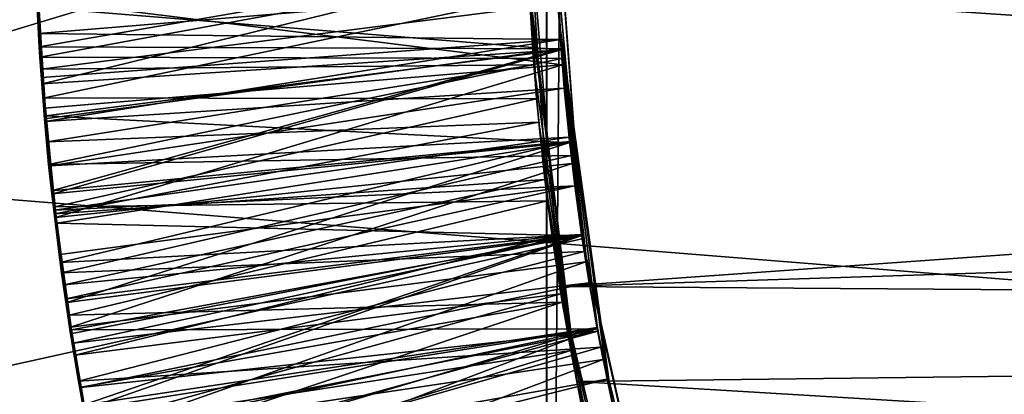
# Model space of a CAD drawing. Header units: metres. Extents: x -258 to 72, y -72 to 102.
# Tile 106 of 256: x -32.545 to -31.726, y -0.439 to -0.127. Entities that reach past the tile are written whole.
import ezdxf

# ---------------------------------------------------------------- set-up
doc = ezdxf.new("R2010")
doc.units = ezdxf.units.M
doc.layers.add('solid_FREESTAND_ASM_SW0005', color=7, linetype='CONTINUOUS')

msp = doc.modelspace()

# ---------------------------------------------------------------- linework, layer by layer
at = {"layer": 'solid_FREESTAND_ASM_SW0005'}
for points in [[(-76.866859, 13.5, 45.799999), (-18.621225, -13.5, 45.799999), (-19.621469, -11.999912, 45.799999)], [(-76.866859, -13.5, 45.799999), (-18.621225, -13.5, 45.799999), (-76.866859, 13.5, 45.799999)], [(-76.866859, 13.5, 45.799999), (-19.621469, -11.999912, 45.799999), (-20.501156, -10.426056, 45.799999)], [(-76.866859, 13.5, 45.799999), (-20.501156, -10.426056, 45.799999), (-21.254854, -8.788127, 45.799999)], [(-76.866859, 13.5, 45.799999), (-21.254854, -8.788127, 45.799999), (-21.877932, -7.096202, 45.799999)], [(-76.866859, 13.5, 45.799999), (-21.877932, -7.096202, 45.799999), (-22.366564, -5.36067, 45.799999)], [(-76.866859, 13.5, 45.799999), (-22.366564, -5.36067, 45.799999), (-22.717751, -3.592184, 45.799999)], [(-76.866859, 13.5, 45.799999), (-22.717751, -3.592184, 45.799999), (-22.929329, -1.801623, 45.799999)], [(-76.866859, 13.5, 45.799999), (-22.929329, -1.801623, 45.799999), (-23, 0, 45.799999)], [(-86.5, 5.75, 111.550003), (-86.5, -5.75, 111.550003), (-24.43742, -5.75, 111.550003)], [(-24.43742, 5.75, 111.550003), (-86.5, 5.75, 111.550003), (-24.43742, -5.75, 111.550003)], [(-56.184334, -5.75, 103.550003), (-25.868656, 5.75001, 103.550003), (-26.203732, 3.95151, 103.550003)], [(-56.184334, 5.75, 103.550003), (-25.868656, 5.75001, 103.550003), (-56.184334, -5.75, 103.550003)], [(-56.184334, -5.75, 103.550003), (-26.203732, 3.95151, 103.550003), (-26.217653, 3.858066, 103.550003)], [(-56.184334, -5.75, 103.550003), (-26.217653, 3.858066, 103.550003), (-26.414162, 2.131207, 103.550003)], [(-56.184334, -5.75, 103.550003), (-26.414162, 2.131207, 103.550003), (-26.429197, 1.935864, 103.550003)], [(-56.184334, -5.75, 103.550003), (-26.429197, 1.935864, 103.550003), (-26.49826, 0.303701, 103.550003)], [(-56.184334, -5.75, 103.550003), (-26.49826, 0.303701, 103.550003), (-26.500002, 0.004287, 103.550003)], [(-32.091343, 0.190506, 17.431444), (-32.096073, -0.128362, 17.430874), (-32.106586, -0.000316, 17.4307)], [(-32.097469, -0.103042, 17.539274), (-32.096073, -0.128362, 17.430874), (-32.091343, 0.190506, 17.431444)], [(72.351036, -4.645123, -887), (-72.5, 0, -887), (72.5, 0, -887)], [(72.351036, -4.645123, -887), (-72.351036, -4.645118, -887), (-72.5, 0, -887)], [(-56.184334, -5.75, 103.550003), (-26.500002, 0.004287, 103.550003), (-26.443668, -1.726965, 103.550003)], [(-23.478117, -1.004642, 43.906601), (-36, 0, 43.950001), (-23.5, 0, 43.950001)], [(-36, -1.178601, 20.709772), (-32.099998, 0, 20.65), (-36, 0, 20.65)], [(-32.077057, -0.309577, 20.654114), (-32.099998, 0, 20.65), (-36, -1.178601, 20.709772)], [(-36, -1.178601, 43.890228), (-36, 0, 43.950001), (-23.478117, -1.004642, 43.906601)], [(-32.785225, -3.39164, -872.137024), (-23.200001, 0, -872), (-32.886406, 0, -872.135803)], [(-32.077057, -0.309577, 20.654114), (-32.099995, -0.004846, 20.532688), (-32.099998, 0, 20.65)], [(-46.772224, -0.000009, 18.10837), (-32.106586, -0.000316, 17.4307), (-32.106354, -1.398123, 17.507175)], [(-46.771999, -1.385158, 18.180485), (-46.772224, -0.000009, 18.10837), (-32.106354, -1.398123, 17.507175)], [(-32.785225, -3.39164, -872.137024), (-23.126789, -1.841652, -872), (-23.200001, 0, -872)], [(-32.096073, -0.128362, 17.430874), (-32.106354, -1.398123, 17.507175), (-32.106586, -0.000316, 17.4307)], [(-32.077057, -0.309577, 20.654114), (-32.09848, -0.079903, 20.537138), (-32.099995, -0.004846, 20.532688)], [(-32.123413, -0.014942, 18.700001), (-32.095703, -0.349212, 18.700001), (-27.900597, -0.050076, 18.700001)], [(-32.123413, -0.014942, 18.700001), (-32.120827, -0.107961, 18.353558), (-32.115017, -0.193037, 18.358982)], [(-32.123413, -0.014942, 18.700001), (-32.115017, -0.193037, 18.358982), (-32.10593, -0.277834, 18.364468)], [(-32.123413, -0.014942, 18.700001), (-32.10593, -0.277834, 18.364468), (-32.095703, -0.349212, 18.700001)], [(-32.095703, -0.349212, 18.700001), (-27.911045, -0.215101, 18.700001), (-27.900597, -0.050076, 18.700001)], [(-32.09848, -0.079903, 20.537138), (-32.527935, -0.158395, 20.29011), (-32.532051, -0.069345, 20.285666)], [(-32.53141, -0.089419, 20.188641), (-32.532051, -0.069345, 20.285666), (-32.527935, -0.158395, 20.29011)], [(-32.53141, -0.089419, 20.188641), (-32.528473, -0.14981, 20.191687), (-32.098648, -0.075369, 19.938456)], [(-32.525589, -0.180691, 19.491676), (-32.530785, -0.088825, 19.48695), (-32.098633, -0.075775, 19.736916)], [(-32.528709, -0.117337, 18.688848), (-32.098629, -0.075874, 18.93689), (-32.094456, -0.152504, 18.941402)], [(-32.528473, -0.14981, 20.191687), (-32.094513, -0.151687, 19.943264), (-32.098648, -0.075369, 19.938456)], [(-32.09848, -0.079903, 20.537138), (-32.093929, -0.159571, 20.541899), (-32.527935, -0.158395, 20.29011)], [(-32.525589, -0.180691, 19.491676), (-32.098633, -0.075775, 19.736916), (-32.094467, -0.152336, 19.741411)], [(-32.121357, -0.096462, 17.799999), (-27.90131, -0.074172, 17.799999), (-27.934237, -0.377656, 17.799999)], [(-32.098648, -0.075369, 19.938456), (-32.094513, -0.151687, 19.943264), (-32.098633, -0.075775, 19.736916)], [(-32.094513, -0.151687, 19.943264), (-32.094467, -0.152336, 19.741411), (-32.098633, -0.075775, 19.736916)], [(-32.098381, -0.082467, 19.138397), (-32.094456, -0.152504, 18.941402), (-32.098629, -0.075874, 18.93689)], [(-32.077057, -0.309577, 20.654114), (-32.093929, -0.159571, 20.541899), (-32.09848, -0.079903, 20.537138)], [(-32.53141, -0.089419, 20.188641), (-32.527935, -0.158395, 20.29011), (-32.528473, -0.14981, 20.191687)], [(-32.529858, -0.110553, 19.388636), (-32.530785, -0.088825, 19.48695), (-32.525589, -0.180691, 19.491676)], [(-32.529858, -0.110553, 19.388636), (-32.093521, -0.164842, 19.143293), (-32.098381, -0.082467, 19.138397)], [(-32.098381, -0.082467, 19.138397), (-32.093521, -0.164842, 19.143293), (-32.094456, -0.152504, 18.941402)], [(-32.081631, -0.427988, 17.799999), (-32.121357, -0.096462, 17.799999), (-27.934237, -0.377656, 17.799999)], [(-32.081631, -0.427988, 17.799999), (-32.120369, -0.116903, 18.123634), (-32.121357, -0.096462, 17.799999)], [(-32.52869, -0.138807, 17.789709), (-32.530567, -0.102287, 17.787949), (-32.530312, -0.107913, 17.885397)], [(-32.097469, -0.103042, 17.539274), (-32.530567, -0.102287, 17.787949), (-32.52869, -0.138807, 17.789709)], [(-32.529453, -0.101021, 18.58769), (-32.528709, -0.117337, 18.688848), (-32.523968, -0.192257, 18.592367)], [(-32.120827, -0.107961, 18.353558), (-32.529453, -0.101021, 18.58769), (-32.523968, -0.192257, 18.592367)], [(-32.095078, -0.143719, 17.541758), (-32.097469, -0.103042, 17.539274), (-32.52869, -0.138807, 17.789709)], [(-32.095078, -0.143719, 17.541758), (-32.096073, -0.128362, 17.430874), (-32.097469, -0.103042, 17.539274)], [(-32.120369, -0.116903, 18.123634), (-32.526768, -0.168503, 17.888523), (-32.530312, -0.107913, 17.885397)], [(-32.52869, -0.138807, 17.789709), (-32.530312, -0.107913, 17.885397), (-32.526768, -0.168503, 17.888523)], [(-32.529858, -0.110553, 19.388636), (-32.523987, -0.200988, 19.392847), (-32.093521, -0.164842, 19.143293)], [(-32.529858, -0.110553, 19.388636), (-32.525589, -0.180691, 19.491676), (-32.523987, -0.200988, 19.392847)], [(-32.115017, -0.193037, 18.358982), (-32.120827, -0.107961, 18.353558), (-32.523968, -0.192257, 18.592367)], [(-32.522762, -0.207201, 18.693443), (-32.528709, -0.117337, 18.688848), (-32.094456, -0.152504, 18.941402)], [(-32.523968, -0.192257, 18.592367), (-32.528709, -0.117337, 18.688848), (-32.522762, -0.207201, 18.693443)], [(-32.120369, -0.116903, 18.123634), (-32.117313, -0.164762, 18.126402), (-32.526768, -0.168503, 17.888523)], [(-32.081631, -0.427988, 17.799999), (-32.117313, -0.164762, 18.126402), (-32.120369, -0.116903, 18.123634)], [(-32.096073, -0.128362, 17.430874), (-32.052448, -0.444367, 17.436039), (-32.106354, -1.398123, 17.507175)], [(-32.056278, -0.42629, 17.55961), (-32.052448, -0.444367, 17.436039), (-32.096073, -0.128362, 17.430874)], [(-32.091892, -0.184365, 17.54427), (-32.096073, -0.128362, 17.430874), (-32.095078, -0.143719, 17.541758)], [(-32.087917, -0.224949, 17.546797), (-32.096073, -0.128362, 17.430874), (-32.091892, -0.184365, 17.54427)], [(-32.083157, -0.265445, 17.549341), (-32.096073, -0.128362, 17.430874), (-32.087917, -0.224949, 17.546797)], [(-32.07761, -0.305842, 17.551899), (-32.096073, -0.128362, 17.430874), (-32.083157, -0.265445, 17.549341)], [(-32.071278, -0.346126, 17.554462), (-32.096073, -0.128362, 17.430874), (-32.07761, -0.305842, 17.551899)], [(-32.064167, -0.386281, 17.557035), (-32.096073, -0.128362, 17.430874), (-32.071278, -0.346126, 17.554462)], [(-32.056278, -0.42629, 17.55961), (-32.096073, -0.128362, 17.430874), (-32.064167, -0.386281, 17.557035)], [(-32.526268, -0.175405, 17.791485), (-32.52869, -0.138807, 17.789709), (-32.526768, -0.168503, 17.888523)], [(-32.095078, -0.143719, 17.541758), (-32.52869, -0.138807, 17.789709), (-32.526268, -0.175405, 17.791485)], [(-32.095078, -0.143719, 17.541758), (-32.526268, -0.175405, 17.791485), (-32.523293, -0.212064, 17.793274)], [(-32.091892, -0.184365, 17.54427), (-32.095078, -0.143719, 17.541758), (-32.523293, -0.212064, 17.793274)], [(-32.528473, -0.14981, 20.191687), (-32.524075, -0.209902, 20.194679), (-32.094513, -0.151687, 19.943264)], [(-32.528473, -0.14981, 20.191687), (-32.527935, -0.158395, 20.29011), (-32.524075, -0.209902, 20.194679)], [(-32.517094, -0.272091, 19.496428), (-32.525589, -0.180691, 19.491676), (-32.094467, -0.152336, 19.741411)], [(-32.524075, -0.209902, 20.194679), (-32.518234, -0.269656, 20.197618), (-32.094513, -0.151687, 19.943264)], [(-32.522762, -0.207201, 18.693443), (-32.094456, -0.152504, 18.941402), (-32.087406, -0.229637, 18.946119)], [(-32.518234, -0.269656, 20.197618), (-32.087517, -0.228632, 19.947937), (-32.094513, -0.151687, 19.943264)], [(-32.517094, -0.272091, 19.496428), (-32.094467, -0.152336, 19.741411), (-32.087429, -0.229427, 19.746105)], [(-32.094513, -0.151687, 19.943264), (-32.087517, -0.228632, 19.947937), (-32.094467, -0.152336, 19.741411)], [(-32.087517, -0.228632, 19.947937), (-32.087429, -0.229427, 19.746105), (-32.094467, -0.152336, 19.741411)], [(-32.093521, -0.164842, 19.143293), (-32.087406, -0.229637, 18.946119), (-32.094456, -0.152504, 18.941402)], [(-32.093929, -0.159571, 20.541899), (-32.520535, -0.247842, 20.294678), (-32.527935, -0.158395, 20.29011)], [(-32.524075, -0.209902, 20.194679), (-32.527935, -0.158395, 20.29011), (-32.520535, -0.247842, 20.294678)], [(-32.093929, -0.159571, 20.541899), (-32.086227, -0.240128, 20.546762), (-32.520535, -0.247842, 20.294678)], [(-32.077057, -0.309577, 20.654114), (-32.086227, -0.240128, 20.546762), (-32.093929, -0.159571, 20.541899)], [(-32.117313, -0.164762, 18.126402), (-32.521751, -0.228813, 17.891697), (-32.526768, -0.168503, 17.888523)], [(-32.526268, -0.175405, 17.791485), (-32.526768, -0.168503, 17.888523), (-32.521751, -0.228813, 17.891697)], [(-32.523987, -0.200988, 19.392847), (-32.514812, -0.291909, 19.397127), (-32.093521, -0.164842, 19.143293)], [(-32.117313, -0.164762, 18.126402), (-32.11322, -0.212543, 18.129173), (-32.521751, -0.228813, 17.891697)], [(-32.514812, -0.291909, 19.397127), (-32.08543, -0.246932, 19.148144), (-32.093521, -0.164842, 19.143293)], [(-32.081631, -0.427988, 17.799999), (-32.11322, -0.212543, 18.129173), (-32.117313, -0.164762, 18.126402)], [(-32.093521, -0.164842, 19.143293), (-32.08543, -0.246932, 19.148144), (-32.087406, -0.229637, 18.946119)], [(-32.523293, -0.212064, 17.793274), (-32.526268, -0.175405, 17.791485), (-32.521751, -0.228813, 17.891697)], [(-32.523987, -0.200988, 19.392847), (-32.525589, -0.180691, 19.491676), (-32.517094, -0.272091, 19.496428)], [(-32.091892, -0.184365, 17.54427), (-32.523293, -0.212064, 17.793274), (-32.519768, -0.248793, 17.795076)], [(-32.087917, -0.224949, 17.546797), (-32.091892, -0.184365, 17.54427), (-32.519768, -0.248793, 17.795076)], [(-32.523968, -0.192257, 18.592367), (-32.522762, -0.207201, 18.693443), (-32.515289, -0.282979, 18.597059)], [(-32.115017, -0.193037, 18.358982), (-32.523968, -0.192257, 18.592367), (-32.515289, -0.282979, 18.597059)], [(-32.10593, -0.277834, 18.364468), (-32.115017, -0.193037, 18.358982), (-32.515289, -0.282979, 18.597059)], [(-32.523987, -0.200988, 19.392847), (-32.517094, -0.272091, 19.496428), (-32.514812, -0.291909, 19.397127)], [(-32.524075, -0.209902, 20.194679), (-32.520535, -0.247842, 20.294678), (-32.518234, -0.269656, 20.197618)], [(-32.519768, -0.248793, 17.795076), (-32.523293, -0.212064, 17.793274), (-32.521751, -0.228813, 17.891697)], [(-32.513721, -0.296496, 18.698025), (-32.522762, -0.207201, 18.693443), (-32.087406, -0.229637, 18.946119)], [(-32.515289, -0.282979, 18.597059), (-32.522762, -0.207201, 18.693443), (-32.513721, -0.296496, 18.698025)], [(-32.11322, -0.212543, 18.129173), (-32.515327, -0.288608, 17.894897), (-32.521751, -0.228813, 17.891697)], [(-32.11322, -0.212543, 18.129173), (-32.108093, -0.260224, 18.131948), (-32.515327, -0.288608, 17.894897)], [(-32.081631, -0.427988, 17.799999), (-32.108093, -0.260224, 18.131948), (-32.11322, -0.212543, 18.129173)], [(-32.095703, -0.349212, 18.700001), (-27.934444, -0.378793, 18.700001), (-27.911045, -0.215101, 18.700001)], [(-32.519768, -0.248793, 17.795076), (-32.521751, -0.228813, 17.891697), (-32.515327, -0.288608, 17.894897)], [(-32.087917, -0.224949, 17.546797), (-32.519768, -0.248793, 17.795076), (-32.515686, -0.285597, 17.796894)], [(-32.518234, -0.269656, 20.197618), (-32.510967, -0.329185, 20.200523), (-32.087517, -0.228632, 19.947937)], [(-32.083157, -0.265445, 17.549341), (-32.087917, -0.224949, 17.546797), (-32.515686, -0.285597, 17.796894)], [(-32.510967, -0.329185, 20.200523), (-32.077602, -0.305901, 19.952637), (-32.087517, -0.228632, 19.947937)], [(-32.087517, -0.228632, 19.947937), (-32.077602, -0.305901, 19.952637), (-32.087429, -0.229427, 19.746105)], [(-32.505428, -0.362403, 19.501165), (-32.517094, -0.272091, 19.496428), (-32.087429, -0.229427, 19.746105)], [(-32.513721, -0.296496, 18.698025), (-32.087406, -0.229637, 18.946119), (-32.077438, -0.30701, 18.950882)], [(-32.505428, -0.362403, 19.501165), (-32.087429, -0.229427, 19.746105), (-32.077473, -0.306777, 19.750847)], [(-32.077602, -0.305901, 19.952637), (-32.077473, -0.306777, 19.750847), (-32.087429, -0.229427, 19.746105)], [(-32.08543, -0.246932, 19.148144), (-32.077438, -0.30701, 18.950882), (-32.087406, -0.229637, 18.946119)], [(-32.086227, -0.240128, 20.546762), (-32.509808, -0.337706, 20.299358), (-32.520535, -0.247842, 20.294678)], [(-32.086227, -0.240128, 20.546762), (-32.075481, -0.319975, 20.551647), (-32.509808, -0.337706, 20.299358)], [(-32.077057, -0.309577, 20.654114), (-32.075481, -0.319975, 20.551647), (-32.086227, -0.240128, 20.546762)], [(-32.518234, -0.269656, 20.197618), (-32.520535, -0.247842, 20.294678), (-32.509808, -0.337706, 20.299358)], [(-32.515686, -0.285597, 17.796894), (-32.519768, -0.248793, 17.795076), (-32.515327, -0.288608, 17.894897)], [(-32.514812, -0.291909, 19.397127), (-32.502316, -0.382986, 19.401503), (-32.08543, -0.246932, 19.148144)], [(-32.502316, -0.382986, 19.401503), (-32.074131, -0.328602, 19.153053), (-32.08543, -0.246932, 19.148144)], [(-32.08543, -0.246932, 19.148144), (-32.074131, -0.328602, 19.153053), (-32.077438, -0.30701, 18.950882)], [(-32.108093, -0.260224, 18.131948), (-32.50753, -0.347829, 17.898121), (-32.515327, -0.288608, 17.894897)], [(-32.108093, -0.260224, 18.131948), (-32.101929, -0.307783, 18.134726), (-32.50753, -0.347829, 17.898121)], [(-32.081631, -0.427988, 17.799999), (-32.101929, -0.307783, 18.134726), (-32.108093, -0.260224, 18.131948)], [(-32.518234, -0.269656, 20.197618), (-32.509808, -0.337706, 20.299358), (-32.510967, -0.329185, 20.200523)], [(-32.083157, -0.265445, 17.549341), (-32.515686, -0.285597, 17.796894), (-32.511047, -0.322453, 17.798725)], [(-32.083157, -0.265445, 17.549341), (-32.511047, -0.322453, 17.798725), (-32.505852, -0.359333, 17.80057)], [(-32.07761, -0.305842, 17.551899), (-32.083157, -0.265445, 17.549341), (-32.505852, -0.359333, 17.80057)], [(-32.514812, -0.291909, 19.397127), (-32.517094, -0.272091, 19.496428), (-32.505428, -0.362403, 19.501165)], [(-32.10593, -0.277834, 18.364468), (-32.515289, -0.282979, 18.597059), (-32.503468, -0.373081, 18.601761)], [(-32.093582, -0.362222, 18.369999), (-32.10593, -0.277834, 18.364468), (-32.503468, -0.373081, 18.601761)], [(-32.095703, -0.349212, 18.700001), (-32.10593, -0.277834, 18.364468), (-32.093582, -0.362222, 18.369999)], [(-32.511047, -0.322453, 17.798725), (-32.515686, -0.285597, 17.796894), (-32.515327, -0.288608, 17.894897)], [(-32.515289, -0.282979, 18.597059), (-32.513721, -0.296496, 18.698025), (-32.503468, -0.373081, 18.601761)], [(-32.511047, -0.322453, 17.798725), (-32.515327, -0.288608, 17.894897), (-32.50753, -0.347829, 17.898121)], [(-32.514812, -0.291909, 19.397127), (-32.505428, -0.362403, 19.501165), (-32.502316, -0.382986, 19.401503)], [(-32.501621, -0.385253, 18.702597), (-32.513721, -0.296496, 18.698025), (-32.077438, -0.30701, 18.950882)], [(-32.503468, -0.373081, 18.601761), (-32.513721, -0.296496, 18.698025), (-32.501621, -0.385253, 18.702597)], [(-32.010883, -0.605271, 20.665733), (-32.077057, -0.309577, 20.654114), (-36, -1.178601, 20.709772)], [(-32.510967, -0.329185, 20.200523), (-32.502285, -0.388484, 20.203396), (-32.077602, -0.305901, 19.952637)], [(-32.101929, -0.307783, 18.134726), (-32.498428, -0.406345, 17.901348), (-32.50753, -0.347829, 17.898121)], [(-32.07761, -0.305842, 17.551899), (-32.505852, -0.359333, 17.80057), (-32.500103, -0.396231, 17.802427)], [(-32.490734, -0.451403, 19.505873), (-32.505428, -0.362403, 19.501165), (-32.077473, -0.306777, 19.750847)], [(-32.502285, -0.388484, 20.203396), (-32.492184, -0.447655, 20.206253), (-32.077602, -0.305901, 19.952637)], [(-32.501621, -0.385253, 18.702597), (-32.077438, -0.30701, 18.950882), (-32.064522, -0.384385, 18.955708)], [(-32.071278, -0.346126, 17.554462), (-32.07761, -0.305842, 17.551899), (-32.500103, -0.396231, 17.802427)], [(-32.101929, -0.307783, 18.134726), (-32.094734, -0.355197, 18.137505), (-32.498428, -0.406345, 17.901348)], [(-32.492184, -0.447655, 20.206253), (-32.064735, -0.383239, 19.957327), (-32.077602, -0.305901, 19.952637)], [(-32.490734, -0.451403, 19.505873), (-32.077473, -0.306777, 19.750847), (-32.064568, -0.384143, 19.755653)], [(-32.081631, -0.427988, 17.799999), (-32.094734, -0.355197, 18.137505), (-32.101929, -0.307783, 18.134726)], [(-32.077602, -0.305901, 19.952637), (-32.064735, -0.383239, 19.957327), (-32.077473, -0.306777, 19.750847)], [(-32.064735, -0.383239, 19.957327), (-32.064568, -0.384143, 19.755653), (-32.077473, -0.306777, 19.750847)], [(-32.074131, -0.328602, 19.153053), (-32.064522, -0.384385, 18.955708), (-32.077438, -0.30701, 18.950882)], [(-32.010883, -0.605271, 20.665733), (-32.075481, -0.319975, 20.551647), (-32.077057, -0.309577, 20.654114)], [(-32.505852, -0.359333, 17.80057), (-32.511047, -0.322453, 17.798725), (-32.50753, -0.347829, 17.898121)], [(-32.075481, -0.319975, 20.551647), (-32.495712, -0.427917, 20.304142), (-32.509808, -0.337706, 20.299358)], [(-32.075481, -0.319975, 20.551647), (-32.061661, -0.39944, 20.55658), (-32.495712, -0.427917, 20.304142)], [(-32.010883, -0.605271, 20.665733), (-32.061661, -0.39944, 20.55658), (-32.075481, -0.319975, 20.551647)], [(-32.510967, -0.329185, 20.200523), (-32.509808, -0.337706, 20.299358), (-32.502285, -0.388484, 20.203396)], [(-32.502316, -0.382986, 19.401503), (-32.486549, -0.473714, 19.405987), (-32.074131, -0.328602, 19.153053)], [(-32.486549, -0.473714, 19.405987), (-32.059631, -0.409777, 19.158031), (-32.074131, -0.328602, 19.153053)], [(-32.074131, -0.328602, 19.153053), (-32.059631, -0.409777, 19.158031), (-32.064522, -0.384385, 18.955708)], [(-32.502285, -0.388484, 20.203396), (-32.509808, -0.337706, 20.299358), (-32.495712, -0.427917, 20.304142)], [(-32.505852, -0.359333, 17.80057), (-32.50753, -0.347829, 17.898121), (-32.498428, -0.406345, 17.901348)], [(-32.071278, -0.346126, 17.554462), (-32.500103, -0.396231, 17.802427), (-32.493793, -0.433136, 17.804296)], [(-32.064167, -0.386281, 17.557035), (-32.071278, -0.346126, 17.554462), (-32.493793, -0.433136, 17.804296)], [(-32.095703, -0.349212, 18.700001), (-32.017731, -0.675432, 18.700001), (-27.934444, -0.378793, 18.700001)], [(-32.095703, -0.349212, 18.700001), (-32.093582, -0.362222, 18.369999), (-32.077984, -0.446074, 18.375563)], [(-32.095703, -0.349212, 18.700001), (-32.077984, -0.446074, 18.375563), (-32.059158, -0.529263, 18.381153)], [(-32.095703, -0.349212, 18.700001), (-32.059158, -0.529263, 18.381153), (-32.03714, -0.611665, 18.386766)], [(-32.095703, -0.349212, 18.700001), (-32.03714, -0.611665, 18.386766), (-32.017731, -0.675432, 18.700001)], [(-32.500103, -0.396231, 17.802427), (-32.505852, -0.359333, 17.80057), (-32.498428, -0.406345, 17.901348)], [(-32.094734, -0.355197, 18.137505), (-32.488045, -0.464233, 17.904585), (-32.498428, -0.406345, 17.901348)], [(-32.094734, -0.355197, 18.137505), (-32.086517, -0.402444, 18.140285), (-32.488045, -0.464233, 17.904585)], [(-32.081631, -0.427988, 17.799999), (-32.086517, -0.402444, 18.140285), (-32.094734, -0.355197, 18.137505)], [(-32.502316, -0.382986, 19.401503), (-32.505428, -0.362403, 19.501165), (-32.490734, -0.451403, 19.505873)], [(-32.093582, -0.362222, 18.369999), (-32.503468, -0.373081, 18.601761), (-32.493858, -0.43274, 18.604893)], [(-32.093582, -0.362222, 18.369999), (-32.493858, -0.43274, 18.604893), (-32.482887, -0.492046, 18.608023)], [(-32.077984, -0.446074, 18.375563), (-32.093582, -0.362222, 18.369999), (-32.482887, -0.492046, 18.608023)], [(-32.503468, -0.373081, 18.601761), (-32.501621, -0.385253, 18.702597), (-32.493858, -0.43274, 18.604893)], [(-32.502316, -0.382986, 19.401503), (-32.490734, -0.451403, 19.505873), (-32.486549, -0.473714, 19.405987)], [(-32.486469, -0.473516, 18.707163), (-32.501621, -0.385253, 18.702597), (-32.064522, -0.384385, 18.955708)], [(-32.492184, -0.447655, 20.206253), (-32.480652, -0.50671, 20.209099), (-32.064735, -0.383239, 19.957327)], [(-32.473087, -0.53916, 19.510546), (-32.490734, -0.451403, 19.505873), (-32.064568, -0.384143, 19.755653)], [(-32.486469, -0.473516, 18.707163), (-32.064522, -0.384385, 18.955708), (-32.048653, -0.461545, 18.960587)], [(-32.480652, -0.50671, 20.209099), (-32.048904, -0.460419, 19.962), (-32.064735, -0.383239, 19.957327)], [(-32.473087, -0.53916, 19.510546), (-32.064568, -0.384143, 19.755653), (-32.048706, -0.461304, 19.760517)], [(-32.081631, -0.427988, 17.799999), (-27.934237, -0.377656, 17.799999), (-28.010813, -0.673152, 17.799999)], [(-32.064735, -0.383239, 19.957327), (-32.048904, -0.460419, 19.962), (-32.064568, -0.384143, 19.755653)], [(-32.048904, -0.460419, 19.962), (-32.048706, -0.461304, 19.760517), (-32.064568, -0.384143, 19.755653)], [(-32.059631, -0.409777, 19.158031), (-32.048653, -0.461545, 18.960587), (-32.064522, -0.384385, 18.955708)], [(-32.017731, -0.675432, 18.700001), (-27.970652, -0.540138, 18.700001), (-27.934444, -0.378793, 18.700001)], [(-32.502285, -0.388484, 20.203396), (-32.495712, -0.427917, 20.304142), (-32.492184, -0.447655, 20.206253)], [(-32.493858, -0.43274, 18.604893), (-32.501621, -0.385253, 18.702597), (-32.486469, -0.473516, 18.707163)], [(-32.064167, -0.386281, 17.557035), (-32.493793, -0.433136, 17.804296), (-32.486927, -0.470028, 17.806177)], [(-32.064167, -0.386281, 17.557035), (-32.486927, -0.470028, 17.806177), (-32.480782, -0.500756, 17.807753)], [(-32.056278, -0.42629, 17.55961), (-32.064167, -0.386281, 17.557035), (-32.480782, -0.500756, 17.807753)], [(-32.493793, -0.433136, 17.804296), (-32.500103, -0.396231, 17.802427), (-32.498428, -0.406345, 17.901348)], [(-32.061661, -0.39944, 20.55658), (-32.478245, -0.518192, 20.309002), (-32.495712, -0.427917, 20.304142)], [(-32.061661, -0.39944, 20.55658), (-32.044807, -0.478284, 20.561546), (-32.478245, -0.518192, 20.309002)], [(-32.010883, -0.605271, 20.665733), (-32.044807, -0.478284, 20.561546), (-32.061661, -0.39944, 20.55658)], [(-32.493793, -0.433136, 17.804296), (-32.498428, -0.406345, 17.901348), (-32.488045, -0.464233, 17.904585)], [(-32.086517, -0.402444, 18.140285), (-32.476391, -0.521589, 17.907825), (-32.488045, -0.464233, 17.904585)], [(-32.086517, -0.402444, 18.140285), (-32.077274, -0.449501, 18.143066), (-32.476391, -0.521589, 17.907825)], [(-32.081631, -0.427988, 17.799999), (-32.077274, -0.449501, 18.143066), (-32.086517, -0.402444, 18.140285)], [(-32.486549, -0.473714, 19.405987), (-32.467602, -0.563628, 19.410585), (-32.059631, -0.409777, 19.158031)], [(-32.467602, -0.563628, 19.410585), (-32.041946, -0.490362, 19.163094), (-32.059631, -0.409777, 19.158031)], [(-32.059631, -0.409777, 19.158031), (-32.041946, -0.490362, 19.163094), (-32.048653, -0.461545, 18.960587)], [(-32.492184, -0.447655, 20.206253), (-32.495712, -0.427917, 20.304142), (-32.478245, -0.518192, 20.309002)], [(-32.493858, -0.43274, 18.604893), (-32.486469, -0.473516, 18.707163), (-32.482887, -0.492046, 18.608023)], [(-32.486927, -0.470028, 17.806177), (-32.493793, -0.433136, 17.804296), (-32.488045, -0.464233, 17.904585)], [(-32.056278, -0.42629, 17.55961), (-32.480782, -0.500756, 17.807753), (-32.474247, -0.531465, 17.809334)], [(-32.047611, -0.46614, 17.562189), (-32.056278, -0.42629, 17.55961), (-32.474247, -0.531465, 17.809334)], [(-31.992416, -0.749742, 17.799999), (-32.081631, -0.427988, 17.799999), (-28.010813, -0.673152, 17.799999)], [(-31.992416, -0.749742, 17.799999), (-32.077274, -0.449501, 18.143066), (-32.081631, -0.427988, 17.799999)], [(-32.047611, -0.46614, 17.562189), (-32.052448, -0.444367, 17.436039), (-32.056278, -0.42629, 17.55961)]]:
    msp.add_3dface(points, dxfattribs=at)

doc.saveas('drawing.dxf')
